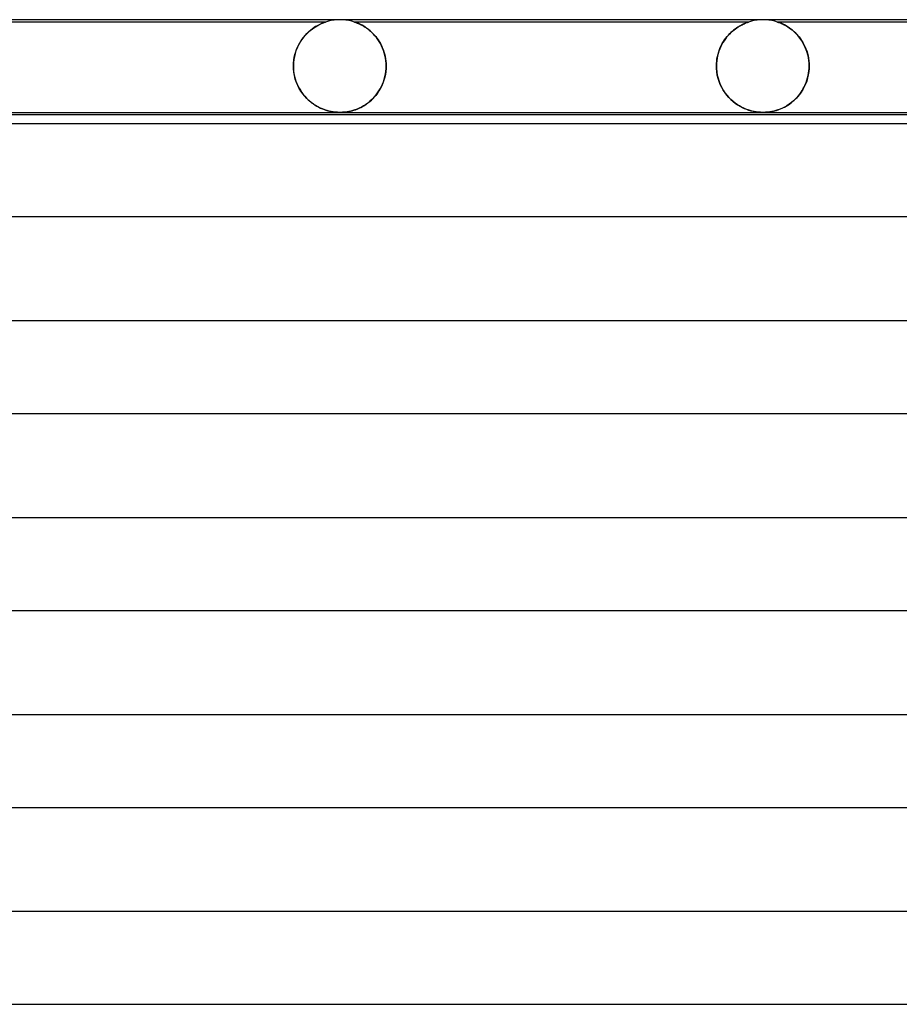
# Model space of a CAD drawing. Header units: millimetres. Extents: x -232 to 232, y -2 to 170.
# Tile 31 of 33: x 114 to 152, y 128 to 170. Entities that reach past the tile are written whole.
import ezdxf

# ---------------------------------------------------------------- set-up
doc = ezdxf.new("R2010")
doc.units = ezdxf.units.MM
doc.layers.add('HIDDEN', color=7, linetype='Continuous')
doc.layers.add('THICK', color=7, linetype='Continuous')

msp = doc.modelspace()

# ---------------------------------------------------------------- linework, layer by layer
at = {"layer": 'HIDDEN'}
for p, q in [((127.75, 170), (127.623, 169.996)), ((127.877, 169.996), (127.75, 170)), ((146, 170), (145.873, 169.996)), ((146.127, 169.996), (146, 170)), ((127.125, 169.9), (110.124, 169.9)), ((126.465, 169.537), (126.542, 169.597)), ((126.556, 169.608), (126.485, 169.553)), ((126.542, 169.597), (126.617, 169.65)), ((126.626, 169.657), (126.556, 169.608)), ((126.617, 169.65), (126.691, 169.698)), ((126.693, 169.7), (126.626, 169.657)), ((126.691, 169.698), (126.761, 169.739)), ((126.757, 169.738), (126.693, 169.7)), ((126.818, 169.77), (126.757, 169.738)), ((126.761, 169.739), (126.827, 169.775)), ((126.874, 169.799), (126.818, 169.77)), ((126.827, 169.775), (126.889, 169.806)), ((126.927, 169.823), (126.874, 169.799)), ((126.889, 169.806), (126.945, 169.831)), ((126.975, 169.844), (126.927, 169.823)), ((126.945, 169.831), (126.994, 169.852)), ((127.018, 169.861), (126.975, 169.844)), ((126.994, 169.852), (127.035, 169.868)), ((127.054, 169.875), (127.018, 169.861)), ((127.035, 169.868), (127.066, 169.88)), ((127.082, 169.885), (127.054, 169.875)), ((127.066, 169.88), (127.089, 169.888)), ((127.102, 169.892), (127.082, 169.885)), ((127.089, 169.888), (127.106, 169.894)), ((127.115, 169.897), (127.102, 169.892)), ((127.106, 169.894), (127.117, 169.897)), ((127.123, 169.899), (127.115, 169.897)), ((127.117, 169.897), (127.123, 169.899)), ((127.123, 169.899), (127.125, 169.9)), ((127.125, 169.9), (127.123, 169.899)), ((127.247, 169.936), (127.125, 169.9)), ((127.371, 169.964), (127.247, 169.936)), ((127.497, 169.984), (127.371, 169.964)), ((127.623, 169.996), (127.497, 169.984)), ((128.003, 169.984), (127.877, 169.996)), ((128.129, 169.964), (128.003, 169.984)), ((128.253, 169.936), (128.129, 169.964)), ((128.374, 169.9), (128.253, 169.936)), ((145.376, 169.9), (128.374, 169.9)), ((128.378, 169.899), (128.375, 169.9)), ((128.375, 169.9), (128.38, 169.898)), ((128.39, 169.895), (128.378, 169.899)), ((128.38, 169.898), (128.397, 169.892)), ((128.411, 169.888), (128.39, 169.895)), ((128.397, 169.892), (128.423, 169.883)), ((128.441, 169.877), (128.411, 169.888)), ((128.423, 169.883), (128.456, 169.871)), ((128.48, 169.862), (128.441, 169.877)), ((128.456, 169.871), (128.493, 169.856)), ((128.526, 169.843), (128.48, 169.862)), ((128.493, 169.856), (128.532, 169.84)), ((128.579, 169.819), (128.526, 169.843)), ((128.532, 169.84), (128.573, 169.822)), ((128.573, 169.822), (128.617, 169.801)), ((128.638, 169.791), (128.579, 169.819)), ((128.617, 169.801), (128.666, 169.777)), ((128.701, 169.758), (128.638, 169.791)), ((128.666, 169.777), (128.717, 169.75)), ((128.768, 169.72), (128.701, 169.758)), ((128.717, 169.75), (128.771, 169.718)), ((128.838, 169.676), (128.768, 169.72)), ((128.771, 169.718), (128.827, 169.683)), ((128.827, 169.683), (128.885, 169.644)), ((128.909, 169.627), (128.838, 169.676)), ((128.885, 169.644), (128.944, 169.601)), ((128.98, 169.573), (128.909, 169.627)), ((128.944, 169.601), (129.003, 169.554)), ((144.789, 169.595), (144.729, 169.548)), ((144.75, 169.565), (144.811, 169.61)), ((144.849, 169.638), (144.789, 169.595)), ((144.811, 169.61), (144.87, 169.652)), ((144.906, 169.676), (144.849, 169.638)), ((144.87, 169.652), (144.929, 169.69)), ((144.962, 169.711), (144.906, 169.676)), ((144.929, 169.69), (144.985, 169.724)), ((145.016, 169.742), (144.962, 169.711)), ((144.985, 169.724), (145.039, 169.755)), ((145.067, 169.77), (145.016, 169.742)), ((145.039, 169.755), (145.09, 169.782)), ((145.115, 169.794), (145.067, 169.77)), ((145.09, 169.782), (145.138, 169.805)), ((145.162, 169.816), (145.115, 169.794)), ((145.138, 169.805), (145.183, 169.826)), ((145.206, 169.836), (145.162, 169.816)), ((145.183, 169.826), (145.223, 169.843)), ((145.247, 169.853), (145.206, 169.836)), ((145.223, 169.843), (145.261, 169.859)), ((145.283, 169.867), (145.247, 169.853)), ((145.261, 169.859), (145.297, 169.872)), ((145.314, 169.879), (145.283, 169.867)), ((145.297, 169.872), (145.328, 169.884)), ((145.34, 169.888), (145.314, 169.879)), ((145.328, 169.884), (145.353, 169.893)), ((145.359, 169.895), (145.34, 169.888)), ((145.353, 169.893), (145.37, 169.898)), ((145.371, 169.899), (145.359, 169.895)), ((145.37, 169.898), (145.376, 169.9)), ((145.376, 169.9), (145.371, 169.899)), ((145.497, 169.936), (145.376, 169.9)), ((145.621, 169.964), (145.497, 169.936)), ((145.747, 169.984), (145.621, 169.964)), ((145.873, 169.996), (145.747, 169.984)), ((146.253, 169.984), (146.127, 169.996)), ((146.379, 169.964), (146.253, 169.984)), ((146.503, 169.936), (146.379, 169.964)), ((146.624, 169.9), (146.503, 169.936)), ((146.628, 169.899), (146.624, 169.9)), ((146.624, 169.9), (146.627, 169.899)), ((163.626, 169.9), (146.624, 169.9)), ((146.627, 169.899), (146.635, 169.896)), ((146.638, 169.896), (146.628, 169.899)), ((146.635, 169.896), (146.65, 169.892)), ((146.655, 169.89), (146.638, 169.896)), ((146.65, 169.892), (146.671, 169.884)), ((146.681, 169.88), (146.655, 169.89)), ((146.671, 169.884), (146.7, 169.874)), ((146.716, 169.867), (146.681, 169.88)), ((146.7, 169.874), (146.736, 169.86)), ((146.759, 169.85), (146.716, 169.867)), ((146.736, 169.86), (146.776, 169.843)), ((146.808, 169.829), (146.759, 169.85)), ((146.776, 169.843), (146.82, 169.824)), ((146.864, 169.803), (146.808, 169.829)), ((146.82, 169.824), (146.866, 169.802)), ((146.924, 169.772), (146.864, 169.803)), ((146.866, 169.802), (146.913, 169.779)), ((146.913, 169.779), (146.964, 169.751)), ((146.989, 169.737), (146.924, 169.772)), ((146.964, 169.751), (147.017, 169.721)), ((147.057, 169.696), (146.989, 169.737)), ((147.017, 169.721), (147.073, 169.686)), ((147.127, 169.65), (147.057, 169.696)), ((147.073, 169.686), (147.13, 169.648)), ((147.199, 169.598), (147.127, 169.65)), ((147.13, 169.648), (147.189, 169.605)), ((147.189, 169.605), (147.25, 169.558)), ((147.27, 169.541), (147.199, 169.598)), ((126.128, 169.184), (126.063, 169.091)), ((126.1, 169.145), (126.168, 169.234)), ((126.197, 169.27), (126.128, 169.184)), ((126.168, 169.234), (126.238, 169.318)), ((126.268, 169.351), (126.197, 169.27)), ((126.238, 169.318), (126.312, 169.397)), ((126.34, 169.425), (126.268, 169.351)), ((126.312, 169.397), (126.388, 169.47)), ((126.413, 169.493), (126.34, 169.425)), ((126.388, 169.47), (126.465, 169.537)), ((126.485, 169.553), (126.413, 169.493)), ((129.051, 169.514), (128.98, 169.573)), ((129.003, 169.554), (129.062, 169.504)), ((129.121, 169.451), (129.051, 169.514)), ((129.062, 169.504), (129.121, 169.451)), ((129.188, 169.382), (129.121, 169.451)), ((129.121, 169.451), (129.178, 169.393)), ((129.178, 169.393), (129.234, 169.332)), ((129.254, 169.309), (129.188, 169.382)), ((129.234, 169.332), (129.289, 169.268)), ((129.317, 169.232), (129.254, 169.309)), ((129.289, 169.268), (129.342, 169.199)), ((129.377, 169.15), (129.317, 169.232)), ((129.342, 169.199), (129.392, 169.127)), ((144.371, 169.172), (144.317, 169.094)), ((144.34, 169.129), (144.394, 169.202)), ((144.428, 169.246), (144.371, 169.172)), ((144.394, 169.202), (144.45, 169.272)), ((144.486, 169.315), (144.428, 169.246)), ((144.45, 169.272), (144.507, 169.339)), ((144.546, 169.38), (144.486, 169.315)), ((144.507, 169.339), (144.567, 169.401)), ((144.607, 169.441), (144.546, 169.38)), ((144.567, 169.401), (144.627, 169.46)), ((144.668, 169.497), (144.607, 169.441)), ((144.627, 169.46), (144.689, 169.514)), ((144.729, 169.548), (144.668, 169.497)), ((144.689, 169.514), (144.75, 169.565)), ((147.25, 169.558), (147.311, 169.506)), ((147.341, 169.479), (147.27, 169.541)), ((147.311, 169.506), (147.372, 169.45)), ((147.411, 169.412), (147.341, 169.479)), ((147.372, 169.45), (147.434, 169.388)), ((147.478, 169.34), (147.411, 169.412)), ((147.434, 169.388), (147.493, 169.323)), ((147.544, 169.263), (147.478, 169.34)), ((147.493, 169.323), (147.551, 169.253)), ((147.606, 169.181), (147.544, 169.263)), ((147.551, 169.253), (147.607, 169.179)), ((147.665, 169.094), (147.606, 169.181)), ((147.607, 169.179), (147.661, 169.101)), ((125.834, 168.619), (125.876, 168.734)), ((125.893, 168.775), (125.847, 168.657)), ((125.876, 168.734), (125.924, 168.844)), ((125.945, 168.886), (125.893, 168.775)), ((125.924, 168.844), (125.978, 168.949)), ((126.002, 168.991), (125.945, 168.886)), ((125.978, 168.949), (126.037, 169.05)), ((126.063, 169.091), (126.002, 168.991)), ((126.037, 169.05), (126.1, 169.145)), ((129.434, 169.063), (129.377, 169.15)), ((129.392, 169.127), (129.441, 169.052)), ((129.487, 168.972), (129.434, 169.063)), ((129.441, 169.052), (129.487, 168.972)), ((129.536, 168.877), (129.487, 168.972)), ((129.487, 168.972), (129.53, 168.889)), ((129.53, 168.889), (129.57, 168.802)), ((129.58, 168.778), (129.536, 168.877)), ((129.57, 168.802), (129.606, 168.712)), ((129.62, 168.674), (129.58, 168.778)), ((144.132, 168.743), (144.095, 168.645)), ((144.118, 168.707), (144.155, 168.798)), ((144.173, 168.837), (144.132, 168.743)), ((144.155, 168.798), (144.197, 168.886)), ((144.218, 168.927), (144.173, 168.837)), ((144.197, 168.886), (144.241, 168.971)), ((144.266, 169.013), (144.218, 168.927)), ((144.241, 168.971), (144.29, 169.052)), ((144.317, 169.094), (144.266, 169.013)), ((144.29, 169.052), (144.34, 169.129)), ((147.661, 169.101), (147.711, 169.019)), ((147.721, 169.003), (147.665, 169.094)), ((147.711, 169.019), (147.759, 168.933)), ((147.773, 168.906), (147.721, 169.003)), ((147.759, 168.933), (147.803, 168.843)), ((147.82, 168.805), (147.773, 168.906)), ((147.803, 168.843), (147.844, 168.749)), ((147.862, 168.7), (147.82, 168.805)), ((147.844, 168.749), (147.88, 168.65)), ((125.751, 168.253), (125.771, 168.377)), ((125.777, 168.407), (125.754, 168.275)), ((125.771, 168.377), (125.799, 168.5)), ((125.808, 168.534), (125.777, 168.407)), ((125.799, 168.5), (125.834, 168.619)), ((125.847, 168.657), (125.808, 168.534)), ((129.606, 168.712), (129.639, 168.618)), ((129.654, 168.567), (129.62, 168.674)), ((129.639, 168.618), (129.667, 168.521)), ((129.683, 168.458), (129.654, 168.567)), ((129.667, 168.521), (129.691, 168.42)), ((129.705, 168.346), (129.683, 168.458)), ((129.691, 168.42), (129.71, 168.317)), ((129.722, 168.232), (129.705, 168.346)), ((129.71, 168.317), (129.724, 168.213)), ((143.997, 168.21), (144.011, 168.313)), ((144.015, 168.334), (143.999, 168.224)), ((144.011, 168.313), (144.031, 168.415)), ((144.036, 168.441), (144.015, 168.334)), ((144.031, 168.415), (144.055, 168.516)), ((144.063, 168.545), (144.036, 168.441)), ((144.055, 168.516), (144.084, 168.613)), ((144.095, 168.645), (144.063, 168.545)), ((144.084, 168.613), (144.118, 168.707)), ((147.899, 168.59), (147.862, 168.7)), ((147.88, 168.65), (147.911, 168.549)), ((147.93, 168.477), (147.899, 168.59)), ((147.911, 168.549), (147.938, 168.443)), ((147.954, 168.361), (147.93, 168.477)), ((147.938, 168.443), (147.959, 168.335)), ((147.972, 168.243), (147.954, 168.361)), ((147.959, 168.335), (147.974, 168.225)), ((125.739, 168.138), (125.734, 168)), ((125.734, 168), (125.738, 168.127)), ((125.734, 168), (125.734, 167.983)), ((125.734, 167.983), (125.734, 168)), ((125.734, 167.983), (125.734, 167.967)), ((125.734, 167.967), (125.734, 167.983)), ((125.734, 167.967), (125.735, 167.95)), ((125.735, 167.95), (125.734, 167.967)), ((125.735, 167.95), (125.735, 167.933)), ((125.735, 167.933), (125.735, 167.95)), ((125.735, 167.933), (125.736, 167.917)), ((125.736, 167.917), (125.735, 167.933)), ((125.736, 167.917), (125.737, 167.9)), ((125.737, 167.9), (125.736, 167.917)), ((125.751, 167.742), (125.737, 167.9)), ((125.737, 167.9), (125.745, 167.787)), ((125.738, 168.127), (125.751, 168.253)), ((125.754, 168.275), (125.739, 168.138)), ((129.732, 167.9), (129.721, 167.77)), ((129.731, 168.116), (129.722, 168.232)), ((129.723, 167.78), (129.732, 167.9)), ((129.724, 168.213), (129.732, 168.107)), ((129.735, 168), (129.731, 168.116)), ((129.732, 168.107), (129.735, 168)), ((129.732, 167.9), (129.733, 167.917)), ((129.733, 167.917), (129.732, 167.9)), ((129.733, 167.933), (129.734, 167.95)), ((129.734, 167.95), (129.733, 167.933)), ((129.733, 167.917), (129.733, 167.933)), ((129.733, 167.933), (129.733, 167.917)), ((129.734, 167.967), (129.735, 167.983)), ((129.735, 167.983), (129.734, 167.967)), ((129.734, 167.95), (129.734, 167.967)), ((129.734, 167.967), (129.734, 167.95)), ((129.735, 167.983), (129.735, 168)), ((129.735, 168), (129.735, 167.983)), ((143.989, 168.112), (143.986, 168)), ((143.986, 168), (143.989, 168.105)), ((143.986, 168), (143.986, 167.983)), ((143.986, 167.983), (143.986, 168)), ((143.986, 167.983), (143.986, 167.967)), ((143.986, 167.967), (143.986, 167.983)), ((143.986, 167.967), (143.987, 167.95)), ((143.987, 167.95), (143.986, 167.967)), ((143.987, 167.95), (143.987, 167.933)), ((143.987, 167.933), (143.987, 167.95)), ((143.987, 167.933), (143.988, 167.917)), ((143.988, 167.917), (143.987, 167.933)), ((143.988, 167.917), (143.989, 167.9)), ((143.989, 167.9), (143.988, 167.917)), ((143.999, 168.224), (143.989, 168.112)), ((143.989, 168.105), (143.997, 168.21)), ((144.002, 167.752), (143.989, 167.9)), ((143.989, 167.9), (144.001, 167.755)), ((147.983, 168.122), (147.972, 168.243)), ((147.984, 167.9), (147.972, 167.76)), ((147.974, 168.225), (147.983, 168.113)), ((147.976, 167.795), (147.984, 167.9)), ((147.987, 168), (147.983, 168.122)), ((147.983, 168.113), (147.987, 168)), ((147.984, 167.9), (147.985, 167.917)), ((147.985, 167.917), (147.984, 167.9)), ((147.985, 167.933), (147.986, 167.95)), ((147.986, 167.95), (147.985, 167.933)), ((147.985, 167.917), (147.985, 167.933)), ((147.985, 167.933), (147.985, 167.917)), ((147.986, 167.983), (147.987, 168)), ((147.987, 168), (147.986, 167.983)), ((147.986, 167.967), (147.986, 167.983)), ((147.986, 167.983), (147.986, 167.967)), ((147.986, 167.95), (147.986, 167.967)), ((147.986, 167.967), (147.986, 167.95)), ((125.745, 167.787), (125.761, 167.675)), ((125.777, 167.588), (125.751, 167.742)), ((125.761, 167.675), (125.783, 167.563)), ((125.815, 167.439), (125.777, 167.588)), ((125.783, 167.563), (125.811, 167.454)), ((125.811, 167.454), (125.845, 167.347)), ((129.675, 167.514), (129.64, 167.389)), ((129.653, 167.432), (129.683, 167.546)), ((129.702, 167.641), (129.675, 167.514)), ((129.683, 167.546), (129.706, 167.662)), ((129.721, 167.77), (129.702, 167.641)), ((129.706, 167.662), (129.723, 167.78)), ((144.001, 167.755), (144.025, 167.611)), ((144.025, 167.607), (144.002, 167.752)), ((144.025, 167.611), (144.058, 167.47)), ((144.059, 167.467), (144.025, 167.607)), ((144.058, 167.47), (144.101, 167.334)), ((144.103, 167.33), (144.059, 167.467)), ((147.92, 167.485), (147.88, 167.352)), ((147.892, 167.39), (147.921, 167.489)), ((147.951, 167.621), (147.92, 167.485)), ((147.921, 167.489), (147.944, 167.59)), ((147.944, 167.59), (147.963, 167.692)), ((147.972, 167.76), (147.951, 167.621)), ((147.963, 167.692), (147.976, 167.795)), ((125.864, 167.296), (125.815, 167.439)), ((125.845, 167.347), (125.885, 167.243)), ((125.922, 167.159), (125.864, 167.296)), ((125.885, 167.243), (125.93, 167.142)), ((125.988, 167.031), (125.922, 167.159)), ((125.93, 167.142), (125.98, 167.044)), ((125.98, 167.044), (126.035, 166.951)), ((126.061, 166.91), (125.988, 167.031)), ((129.491, 167.038), (129.428, 166.93)), ((129.48, 167.019), (129.531, 167.116)), ((129.547, 167.15), (129.491, 167.038)), ((129.531, 167.116), (129.577, 167.217)), ((129.597, 167.267), (129.547, 167.15)), ((129.577, 167.217), (129.618, 167.323)), ((129.64, 167.389), (129.597, 167.267)), ((129.618, 167.323), (129.653, 167.432)), ((144.101, 167.334), (144.153, 167.203)), ((144.155, 167.199), (144.103, 167.33)), ((144.153, 167.203), (144.214, 167.078)), ((144.216, 167.074), (144.155, 167.199)), ((144.214, 167.078), (144.282, 166.959)), ((144.283, 166.957), (144.216, 167.074)), ((147.688, 166.944), (147.736, 167.027)), ((147.775, 167.101), (147.712, 166.985)), ((147.736, 167.027), (147.781, 167.113)), ((147.831, 167.224), (147.775, 167.101)), ((147.781, 167.113), (147.822, 167.202)), ((147.822, 167.202), (147.859, 167.295)), ((147.88, 167.352), (147.831, 167.224)), ((147.859, 167.295), (147.892, 167.39)), ((126.035, 166.951), (126.094, 166.861)), ((126.141, 166.797), (126.061, 166.91)), ((126.094, 166.861), (126.157, 166.776)), ((126.226, 166.693), (126.141, 166.797)), ((126.157, 166.776), (126.224, 166.695)), ((126.224, 166.695), (126.295, 166.618)), ((126.315, 166.597), (126.226, 166.693)), ((126.295, 166.618), (126.368, 166.546)), ((129.101, 166.533), (129.172, 166.602)), ((129.208, 166.641), (129.126, 166.556)), ((129.172, 166.602), (129.24, 166.677)), ((129.286, 166.732), (129.208, 166.641)), ((129.24, 166.677), (129.305, 166.755)), ((129.36, 166.828), (129.286, 166.732)), ((129.305, 166.755), (129.367, 166.838)), ((129.428, 166.93), (129.36, 166.828)), ((129.367, 166.838), (129.426, 166.926)), ((129.426, 166.926), (129.48, 167.019)), ((144.282, 166.959), (144.356, 166.846)), ((144.357, 166.846), (144.283, 166.957)), ((144.356, 166.846), (144.437, 166.741)), ((144.436, 166.742), (144.357, 166.846)), ((144.52, 166.646), (144.436, 166.742)), ((144.437, 166.741), (144.522, 166.643)), ((144.607, 166.558), (144.52, 166.646)), ((144.522, 166.643), (144.613, 166.552)), ((147.487, 166.672), (147.402, 166.581)), ((147.404, 166.583), (147.466, 166.648)), ((147.466, 166.648), (147.525, 166.717)), ((147.568, 166.77), (147.487, 166.672)), ((147.525, 166.717), (147.582, 166.789)), ((147.643, 166.874), (147.568, 166.77)), ((147.582, 166.789), (147.637, 166.865)), ((147.637, 166.865), (147.688, 166.944)), ((147.712, 166.985), (147.643, 166.874)), ((126.408, 166.51), (126.315, 166.597)), ((126.368, 166.546), (126.443, 166.48)), ((126.503, 166.43), (126.408, 166.51)), ((126.443, 166.48), (126.519, 166.418)), ((126.601, 166.359), (126.503, 166.43)), ((126.519, 166.418), (126.597, 166.362)), ((126.597, 166.362), (126.675, 166.31)), ((126.699, 166.295), (126.601, 166.359)), ((126.675, 166.31), (126.753, 166.263)), ((126.799, 166.238), (126.699, 166.295)), ((126.753, 166.263), (126.831, 166.221)), ((126.898, 166.188), (126.799, 166.238)), ((126.831, 166.221), (126.909, 166.183)), ((126.997, 166.146), (126.898, 166.188)), ((126.909, 166.183), (126.986, 166.15)), ((128.577, 166.181), (128.485, 166.141)), ((128.493, 166.145), (128.568, 166.177)), ((128.568, 166.177), (128.644, 166.213)), ((128.671, 166.227), (128.577, 166.181)), ((128.644, 166.213), (128.721, 166.254)), ((128.764, 166.279), (128.671, 166.227)), ((128.721, 166.254), (128.799, 166.3)), ((128.857, 166.338), (128.764, 166.279)), ((128.799, 166.3), (128.876, 166.351)), ((128.949, 166.404), (128.857, 166.338)), ((128.876, 166.351), (128.953, 166.407)), ((129.039, 166.477), (128.949, 166.404)), ((128.953, 166.407), (129.028, 166.468)), ((129.028, 166.468), (129.101, 166.533)), ((129.126, 166.556), (129.039, 166.477)), ((144.697, 166.477), (144.607, 166.558)), ((144.613, 166.552), (144.706, 166.469)), ((144.789, 166.404), (144.697, 166.477)), ((144.706, 166.469), (144.801, 166.395)), ((144.882, 166.338), (144.789, 166.404)), ((144.801, 166.395), (144.898, 166.328)), ((144.976, 166.279), (144.882, 166.338)), ((144.898, 166.328), (144.994, 166.269)), ((145.071, 166.227), (144.976, 166.279)), ((144.994, 166.269), (145.091, 166.216)), ((145.165, 166.181), (145.071, 166.227)), ((145.091, 166.216), (145.187, 166.171)), ((145.259, 166.141), (145.165, 166.181)), ((146.833, 166.183), (146.736, 166.142)), ((146.782, 166.161), (146.852, 166.193)), ((146.929, 166.231), (146.833, 166.183)), ((146.852, 166.193), (146.923, 166.228)), ((146.923, 166.228), (146.994, 166.267)), ((147.026, 166.286), (146.929, 166.231)), ((146.994, 166.267), (147.066, 166.311)), ((147.123, 166.349), (147.026, 166.286)), ((147.066, 166.311), (147.137, 166.358)), ((147.219, 166.419), (147.123, 166.349)), ((147.137, 166.358), (147.206, 166.409)), ((147.206, 166.409), (147.274, 166.464)), ((147.313, 166.497), (147.219, 166.419)), ((147.274, 166.464), (147.34, 166.522)), ((147.402, 166.581), (147.313, 166.497)), ((147.34, 166.522), (147.404, 166.583)), ((126.986, 166.15), (127.063, 166.121)), ((127.094, 166.11), (126.997, 166.146)), ((127.063, 166.121), (127.14, 166.094)), ((127.189, 166.079), (127.094, 166.11)), ((127.14, 166.094), (127.218, 166.071)), ((127.282, 166.055), (127.189, 166.079)), ((127.218, 166.071), (127.296, 166.052)), ((127.371, 166.036), (127.282, 166.055)), ((127.296, 166.052), (127.375, 166.035)), ((127.45, 166.022), (127.371, 166.036)), ((127.375, 166.035), (127.453, 166.022)), ((127.52, 166.013), (127.45, 166.022)), ((127.453, 166.022), (127.531, 166.012)), ((127.581, 166.007), (127.52, 166.013)), ((127.531, 166.012), (127.605, 166.005)), ((127.637, 166.003), (127.581, 166.007)), ((127.605, 166.005), (127.678, 166.001)), ((127.693, 166.001), (127.637, 166.003)), ((127.678, 166.001), (127.748, 166)), ((127.749, 166), (127.693, 166.001)), ((127.748, 166), (127.82, 166.001)), ((127.803, 166.001), (127.749, 166)), ((127.858, 166.003), (127.803, 166.001)), ((127.82, 166.001), (127.894, 166.005)), ((127.916, 166.007), (127.858, 166.003)), ((127.894, 166.005), (127.971, 166.012)), ((127.981, 166.013), (127.916, 166.007)), ((127.971, 166.012), (128.049, 166.023)), ((128.052, 166.023), (127.981, 166.013)), ((128.049, 166.023), (128.127, 166.036)), ((128.13, 166.037), (128.052, 166.023)), ((128.127, 166.036), (128.203, 166.053)), ((128.215, 166.055), (128.13, 166.037)), ((128.203, 166.053), (128.276, 166.071)), ((128.303, 166.079), (128.215, 166.055)), ((128.276, 166.071), (128.347, 166.092)), ((128.393, 166.107), (128.303, 166.079)), ((128.347, 166.092), (128.419, 166.116)), ((128.485, 166.141), (128.393, 166.107)), ((128.419, 166.116), (128.493, 166.145)), ((145.187, 166.171), (145.281, 166.132)), ((145.352, 166.107), (145.259, 166.141)), ((145.281, 166.132), (145.376, 166.099)), ((145.443, 166.078), (145.352, 166.107)), ((145.376, 166.099), (145.471, 166.071)), ((145.533, 166.055), (145.443, 166.078)), ((145.471, 166.071), (145.565, 166.047)), ((145.621, 166.036), (145.533, 166.055)), ((145.565, 166.047), (145.659, 166.029)), ((145.701, 166.022), (145.621, 166.036)), ((145.659, 166.029), (145.752, 166.015)), ((145.772, 166.013), (145.701, 166.022)), ((145.752, 166.015), (145.839, 166.006)), ((145.835, 166.007), (145.772, 166.013)), ((145.89, 166.003), (145.835, 166.007)), ((145.839, 166.006), (145.923, 166.001)), ((145.944, 166.001), (145.89, 166.003)), ((145.923, 166.001), (146.002, 166)), ((145.998, 166), (145.944, 166.001)), ((146.052, 166.001), (145.998, 166)), ((146.002, 166), (146.079, 166.002)), ((146.105, 166.003), (146.052, 166.001)), ((146.079, 166.002), (146.154, 166.006)), ((146.161, 166.007), (146.105, 166.003)), ((146.154, 166.006), (146.229, 166.013)), ((146.223, 166.013), (146.161, 166.007)), ((146.293, 166.022), (146.223, 166.013)), ((146.229, 166.013), (146.302, 166.023)), ((146.372, 166.035), (146.293, 166.022)), ((146.302, 166.023), (146.374, 166.036)), ((146.458, 166.054), (146.372, 166.035)), ((146.374, 166.036), (146.444, 166.05)), ((146.444, 166.05), (146.511, 166.067)), ((146.549, 166.077), (146.458, 166.054)), ((146.511, 166.067), (146.577, 166.086)), ((146.642, 166.107), (146.549, 166.077)), ((146.577, 166.086), (146.644, 166.108)), ((146.736, 166.142), (146.642, 166.107)), ((146.644, 166.108), (146.713, 166.132)), ((146.713, 166.132), (146.782, 166.161))]:
    msp.add_line(p, q, dxfattribs=at)
at = {"layer": 'THICK'}
for p, q in [((180.5, 170), (-180.5, 170)), ((2, 166), (180.489, 166)), ((178.502, 165.9), (36.5, 165.9)), ((179.865, 165.5), (2, 165.5)), ((2, 161.5), (179.866, 161.5)), ((180.24, 157), (2, 157)), ((2, 153), (180.241, 153)), ((180.615, 148.5), (2, 148.5)), ((2, 144.5), (180.616, 144.5)), ((180.99, 140), (2, 140)), ((2, 136), (180.991, 136)), ((181.365, 131.5), (2, 131.5)), ((2, 127.5), (181.366, 127.5))]:
    msp.add_line(p, q, dxfattribs=at)

doc.saveas('drawing.dxf')
